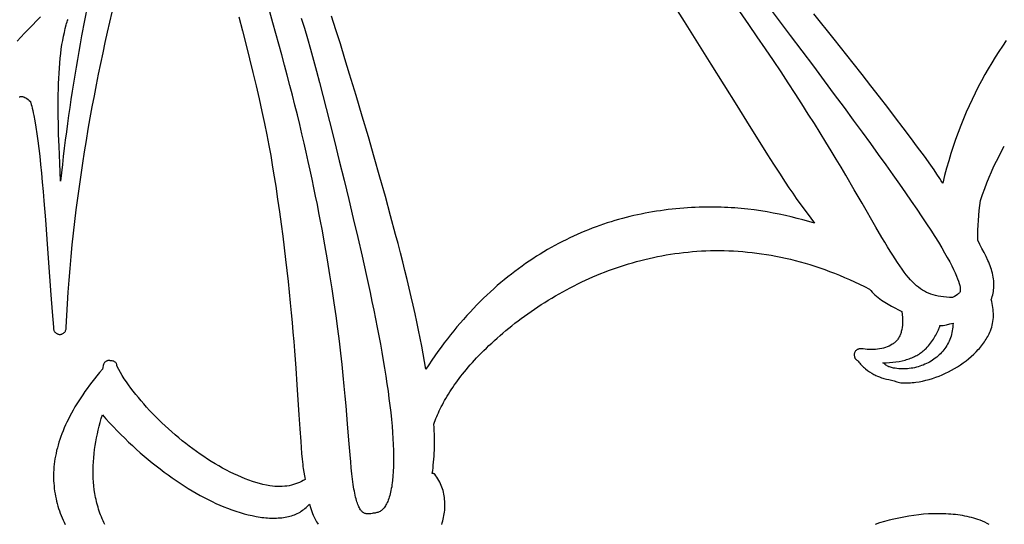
# Model space of a CAD drawing. Extents: x 0 to 113, y 52 to 137.
# Tile 20 of 25: x 45 to 67, y 91 to 102. Entities that reach past the tile are written whole.
import ezdxf

# ---------------------------------------------------------------- set-up
doc = ezdxf.new("R2010")
doc.units = 0
doc.header["$MEASUREMENT"] = 0

msp = doc.modelspace()

# ---------------------------------------------------------------- linework, layer by layer
for points in [[(46.815, 102.377), (46.748, 102.043), (46.683, 101.705), (46.652, 101.534), (46.621, 101.362), (46.59, 101.189), (46.561, 101.015), (46.532, 100.841), (46.503, 100.665), (46.475, 100.489), (46.448, 100.312), (46.422, 100.135), (46.397, 99.957), (46.372, 99.778), (46.348, 99.599), (46.324, 99.419), (46.302, 99.24), (46.28, 99.059), (46.26, 98.879), (46.24, 98.698), (46.221, 98.518), (46.21, 98.718), (46.201, 98.9), (46.186, 99.283), (46.177, 99.541), (46.171, 99.798), (46.169, 99.924), (46.168, 100.05), (46.168, 100.174), (46.168, 100.297), (46.17, 100.419), (46.173, 100.539), (46.176, 100.657), (46.181, 100.773), (46.187, 100.888), (46.194, 101), (46.203, 101.11), (46.212, 101.217), (46.223, 101.318), (46.236, 101.417), (46.251, 101.513), (46.267, 101.606), (46.284, 101.696), (46.303, 101.783), (46.323, 101.866), (46.343, 101.947), (46.353, 101.98), (46.363, 102.011), (46.374, 102.04), (46.385, 102.067)], [(61.706, 102.445), (62.259, 101.713), (62.766, 101.039), (63.002, 100.722), (63.227, 100.42), (63.441, 100.13), (63.644, 99.854), (63.838, 99.59), (64.021, 99.339), (64.194, 99.1), (64.358, 98.872), (64.512, 98.656), (64.657, 98.451), (64.793, 98.257), (64.92, 98.073), (65.039, 97.899), (65.15, 97.735), (65.253, 97.581), (65.348, 97.436), (65.435, 97.3), (65.515, 97.172), (65.587, 97.053), (65.652, 96.941), (65.711, 96.838), (65.763, 96.742), (65.81, 96.654), (65.85, 96.573), (65.884, 96.499), (65.914, 96.432), (65.938, 96.371), (65.958, 96.317), (65.973, 96.269), (65.984, 96.227), (65.991, 96.191), (65.994, 96.161), (65.995, 96.136), (65.995, 96.116), (65.993, 96.1), (65.99, 96.087), (65.985, 96.076), (65.978, 96.066), (65.97, 96.057), (65.959, 96.047), (65.949, 96.038), (65.937, 96.029), (65.905, 96.007), (65.867, 95.984), (65.828, 95.959), (65.758, 95.962), (65.691, 95.967), (65.627, 95.973), (65.566, 95.981), (65.509, 95.991), (65.453, 96.003), (65.4, 96.017), (65.349, 96.033), (65.3, 96.052), (65.252, 96.073), (65.206, 96.097), (65.162, 96.123), (65.118, 96.152), (65.074, 96.184), (65.032, 96.219), (64.989, 96.258), (64.945, 96.301), (64.9, 96.349), (64.855, 96.401), (64.809, 96.457), (64.762, 96.518), (64.715, 96.583), (64.666, 96.653), (64.615, 96.727), (64.563, 96.806), (64.51, 96.89), (64.454, 96.98), (64.396, 97.074), (64.336, 97.174), (64.274, 97.279), (64.142, 97.506), (63.84, 98.03), (63.667, 98.328), (63.477, 98.65), (63.375, 98.821), (63.269, 98.999), (63.157, 99.184), (63.04, 99.375), (62.917, 99.573), (62.789, 99.778), (62.655, 99.99), (62.515, 100.21), (62.369, 100.437), (62.216, 100.671), (62.056, 100.913), (61.89, 101.163), (61.716, 101.42), (61.535, 101.685), (61.346, 101.959), (61.15, 102.24)], [(45.31, 100.367), (45.324, 100.37), (45.338, 100.372), (45.352, 100.373), (45.365, 100.373), (45.375, 100.372), (45.386, 100.371), (45.397, 100.368), (45.409, 100.365), (45.432, 100.355), (45.456, 100.343), (45.48, 100.327), (45.505, 100.31), (45.531, 100.289), (45.557, 100.267), (45.56, 100.253), (45.566, 100.232), (45.576, 100.198), (45.587, 100.159), (45.598, 100.115), (45.609, 100.067), (45.62, 100.014), (45.631, 99.958), (45.653, 99.837), (45.675, 99.703), (45.697, 99.558), (45.718, 99.402), (45.74, 99.236), (45.761, 99.061), (45.781, 98.878), (45.801, 98.688), (45.819, 98.491), (45.837, 98.29), (45.854, 98.085), (45.888, 97.667), (45.92, 97.244), (45.95, 96.823), (46.009, 96.017), (46.037, 95.647), (46.064, 95.308), (46.064, 95.29), (46.065, 95.276), (46.067, 95.262), (46.071, 95.249), (46.075, 95.236), (46.081, 95.224), (46.088, 95.212), (46.096, 95.201), (46.105, 95.191), (46.115, 95.182), (46.126, 95.174), (46.138, 95.167), (46.15, 95.161), (46.162, 95.156), (46.176, 95.153), (46.189, 95.15), (46.204, 95.15), (46.218, 95.15), (46.232, 95.153), (46.245, 95.156), (46.258, 95.161), (46.27, 95.167), (46.281, 95.174), (46.292, 95.182), (46.302, 95.191), (46.311, 95.201), (46.319, 95.212), (46.326, 95.224), (46.332, 95.236), (46.337, 95.249), (46.34, 95.262), (46.342, 95.276), (46.343, 95.29), (46.343, 95.308), (46.355, 95.565), (46.37, 95.823), (46.387, 96.081), (46.406, 96.34), (46.428, 96.599), (46.451, 96.858), (46.477, 97.116), (46.505, 97.374), (46.534, 97.632), (46.566, 97.889), (46.599, 98.145), (46.634, 98.4), (46.67, 98.654), (46.708, 98.907), (46.747, 99.159), (46.788, 99.408), (46.83, 99.657), (46.873, 99.903), (46.917, 100.147), (46.963, 100.389), (47.009, 100.628), (47.056, 100.865), (47.104, 101.1), (47.153, 101.331), (47.202, 101.56), (47.252, 101.785), (47.302, 102.008), (47.353, 102.226)], [(51.512, 102.096), (51.579, 101.873), (51.646, 101.646), (51.712, 101.413), (51.778, 101.174), (51.844, 100.93), (51.909, 100.681), (52.129, 99.823), (52.238, 99.393), (52.345, 98.965), (52.451, 98.538), (52.555, 98.115), (52.655, 97.695), (52.753, 97.279), (52.847, 96.869), (52.937, 96.466), (53.023, 96.07), (53.064, 95.875), (53.104, 95.683), (53.142, 95.492), (53.179, 95.305), (53.215, 95.119), (53.249, 94.937), (53.281, 94.757), (53.312, 94.58), (53.341, 94.406), (53.368, 94.235), (53.394, 94.068), (53.418, 93.904), (53.439, 93.743), (53.459, 93.586), (53.476, 93.433), (53.492, 93.284), (53.505, 93.138), (53.517, 92.997), (53.526, 92.861), (53.533, 92.729), (53.537, 92.601), (53.54, 92.478), (53.54, 92.36), (53.537, 92.247), (53.533, 92.139), (53.526, 92.037), (53.516, 91.94), (53.511, 91.893), (53.504, 91.848), (53.498, 91.805), (53.49, 91.763), (53.482, 91.722), (53.474, 91.683), (53.465, 91.646), (53.455, 91.61), (53.445, 91.576), (53.434, 91.543), (53.423, 91.512), (53.411, 91.483), (53.399, 91.456), (53.386, 91.43), (53.373, 91.406), (53.359, 91.384), (53.346, 91.364), (53.332, 91.345), (53.318, 91.328), (53.304, 91.312), (53.289, 91.298), (53.274, 91.285), (53.258, 91.274), (53.242, 91.264), (53.225, 91.255), (53.208, 91.247), (53.19, 91.241), (53.172, 91.236), (53.152, 91.231), (53.133, 91.228), (53.124, 91.228), (53.094, 91.221), (53.066, 91.216), (53.041, 91.212), (53.017, 91.209), (52.996, 91.208), (52.976, 91.208), (52.957, 91.209), (52.94, 91.211), (52.925, 91.214), (52.91, 91.219), (52.896, 91.225), (52.883, 91.232), (52.871, 91.24), (52.859, 91.249), (52.847, 91.26), (52.835, 91.272), (52.824, 91.285), (52.813, 91.301), (52.801, 91.318), (52.79, 91.338), (52.779, 91.361), (52.768, 91.385), (52.757, 91.412), (52.746, 91.441), (52.735, 91.472), (52.725, 91.505), (52.715, 91.541), (52.705, 91.579), (52.696, 91.62), (52.687, 91.663), (52.678, 91.708), (52.669, 91.755), (52.653, 91.857), (52.639, 91.968), (52.625, 92.088), (52.611, 92.217), (52.598, 92.355), (52.585, 92.502), (52.559, 92.824), (52.53, 93.184), (52.496, 93.581), (52.477, 93.794), (52.456, 94.016), (52.433, 94.248), (52.407, 94.49), (52.379, 94.741), (52.348, 95.002), (52.314, 95.274), (52.277, 95.555), (52.236, 95.846), (52.191, 96.148), (52.142, 96.461), (52.089, 96.784), (52.031, 97.118), (51.968, 97.462), (51.935, 97.639), (51.9, 97.818), (51.864, 98), (51.827, 98.184), (51.788, 98.371), (51.748, 98.562), (51.706, 98.754), (51.663, 98.95), (51.619, 99.149), (51.573, 99.35), (51.525, 99.554), (51.476, 99.761), (51.425, 99.971), (51.372, 100.184), (51.318, 100.4), (51.262, 100.618), (51.204, 100.84), (51.145, 101.065), (51.083, 101.292), (51.02, 101.522), (50.955, 101.756), (50.888, 101.992), (50.819, 102.231)], [(59.773, 102.262), (59.925, 102.024), (60.075, 101.788), (60.223, 101.552), (60.515, 101.085), (61.081, 100.175), (61.355, 99.735), (61.625, 99.306), (61.758, 99.097), (61.889, 98.891), (62.02, 98.689), (62.15, 98.491), (62.231, 98.369), (62.312, 98.252), (62.392, 98.138), (62.472, 98.028), (62.63, 97.811), (62.788, 97.594), (62.664, 97.63), (62.538, 97.665), (62.411, 97.698), (62.282, 97.73), (62.151, 97.76), (62.018, 97.789), (61.884, 97.815), (61.748, 97.84), (61.61, 97.862), (61.469, 97.882), (61.327, 97.9), (61.183, 97.915), (61.11, 97.922), (61.037, 97.927), (60.963, 97.932), (60.889, 97.937), (60.814, 97.94), (60.738, 97.943), (60.662, 97.945), (60.586, 97.946), (60.503, 97.946), (60.42, 97.946), (60.337, 97.944), (60.254, 97.942), (60.17, 97.939), (60.086, 97.935), (60.001, 97.93), (59.916, 97.924), (59.832, 97.917), (59.746, 97.909), (59.661, 97.9), (59.575, 97.89), (59.49, 97.879), (59.404, 97.867), (59.318, 97.854), (59.231, 97.84), (59.149, 97.826), (59.066, 97.811), (58.984, 97.794), (58.901, 97.777), (58.818, 97.758), (58.735, 97.739), (58.652, 97.718), (58.569, 97.696), (58.486, 97.673), (58.403, 97.649), (58.32, 97.624), (58.238, 97.597), (58.155, 97.57), (58.072, 97.541), (57.989, 97.511), (57.906, 97.48), (57.824, 97.448), (57.741, 97.415), (57.659, 97.38), (57.577, 97.344), (57.494, 97.307), (57.412, 97.268), (57.33, 97.229), (57.249, 97.188), (57.167, 97.146), (57.086, 97.102), (57.005, 97.057), (56.924, 97.011), (56.843, 96.964), (56.763, 96.915), (56.682, 96.865), (56.602, 96.813), (56.523, 96.76), (56.443, 96.706), (56.364, 96.65), (56.285, 96.593), (56.207, 96.535), (56.129, 96.475), (56.051, 96.414), (55.973, 96.351), (55.896, 96.287), (55.82, 96.221), (55.743, 96.154), (55.667, 96.085), (55.592, 96.015), (55.517, 95.943), (55.442, 95.87), (55.368, 95.796), (55.294, 95.719), (55.221, 95.642), (55.148, 95.562), (55.076, 95.481), (55.004, 95.399), (54.933, 95.315), (54.862, 95.229), (54.792, 95.142), (54.722, 95.053), (54.653, 94.963), (54.584, 94.87), (54.516, 94.777), (54.449, 94.681), (54.382, 94.584), (54.316, 94.485), (54.251, 94.385), (54.222, 94.552), (54.191, 94.721), (54.159, 94.893), (54.124, 95.067), (54.088, 95.244), (54.051, 95.424), (54.011, 95.605), (53.97, 95.789), (53.927, 95.976), (53.883, 96.165), (53.837, 96.356), (53.79, 96.55), (53.741, 96.745), (53.69, 96.943), (53.639, 97.144), (53.585, 97.346), (53.475, 97.757), (53.359, 98.177), (53.239, 98.606), (53.114, 99.042), (52.985, 99.486), (52.851, 99.939), (52.714, 100.398), (52.573, 100.865), (52.47, 101.203), (52.37, 101.528), (52.272, 101.841), (52.177, 102.14)], [(67.008, 101.603), (66.925, 101.483), (66.844, 101.362), (66.764, 101.238), (66.686, 101.112), (66.61, 100.984), (66.535, 100.854), (66.463, 100.721), (66.392, 100.587), (66.323, 100.451), (66.256, 100.312), (66.19, 100.171), (66.127, 100.028), (66.066, 99.883), (66.007, 99.735), (65.949, 99.585), (65.894, 99.433), (65.841, 99.279), (65.791, 99.123), (65.742, 98.964), (65.696, 98.803), (65.652, 98.639), (65.61, 98.474), (65.575, 98.524), (65.543, 98.573), (65.483, 98.667), (65.421, 98.763), (65.386, 98.815), (65.348, 98.869), (65.206, 99.064), (65.058, 99.265), (64.903, 99.472), (64.742, 99.686), (64.575, 99.906), (64.401, 100.133), (64.22, 100.367), (64.033, 100.607), (63.84, 100.854), (63.64, 101.108), (63.222, 101.637), (62.779, 102.193)], [(45.778, 102.124), (45.688, 102.033), (45.6, 101.943), (45.513, 101.853), (45.429, 101.763), (45.347, 101.675), (45.266, 101.586)], [(50.137, 102.121), (50.22, 101.813), (50.3, 101.505), (50.376, 101.201), (50.449, 100.901), (50.518, 100.608), (50.583, 100.323), (50.644, 100.048), (50.7, 99.784), (50.751, 99.533), (50.798, 99.296), (50.839, 99.077), (50.874, 98.875), (50.904, 98.693), (50.949, 98.404), (50.991, 98.12), (51.031, 97.843), (51.068, 97.572), (51.103, 97.308), (51.135, 97.049), (51.165, 96.797), (51.194, 96.551), (51.22, 96.31), (51.245, 96.076), (51.267, 95.847), (51.289, 95.625), (51.308, 95.408), (51.327, 95.196), (51.344, 94.991), (51.359, 94.79), (51.388, 94.406), (51.413, 94.044), (51.457, 93.381), (51.477, 93.08), (51.498, 92.798), (51.508, 92.665), (51.519, 92.536), (51.53, 92.412), (51.542, 92.292), (51.548, 92.246), (51.554, 92.203), (51.568, 92.124), (51.582, 92.047), (51.589, 92.007), (51.595, 91.966), (51.555, 91.943), (51.514, 91.921), (51.472, 91.9), (51.429, 91.882), (51.385, 91.866), (51.339, 91.851), (51.293, 91.839), (51.245, 91.828), (51.196, 91.82), (51.146, 91.814), (51.094, 91.81), (51.041, 91.808), (50.987, 91.809), (50.932, 91.812), (50.875, 91.818), (50.817, 91.826), (50.743, 91.839), (50.668, 91.855), (50.592, 91.875), (50.514, 91.897), (50.436, 91.922), (50.357, 91.95), (50.277, 91.981), (50.196, 92.014), (50.114, 92.05), (50.032, 92.088), (49.95, 92.128), (49.867, 92.171), (49.783, 92.216), (49.7, 92.263), (49.616, 92.311), (49.533, 92.362), (49.451, 92.413), (49.37, 92.466), (49.289, 92.521), (49.209, 92.577), (49.129, 92.635), (49.05, 92.694), (48.971, 92.755), (48.893, 92.816), (48.817, 92.879), (48.741, 92.943), (48.666, 93.008), (48.592, 93.074), (48.519, 93.14), (48.448, 93.207), (48.377, 93.275), (48.309, 93.344), (48.241, 93.413), (48.176, 93.482), (48.111, 93.552), (48.049, 93.622), (47.988, 93.692), (47.93, 93.762), (47.873, 93.832), (47.818, 93.902), (47.765, 93.971), (47.715, 94.041), (47.667, 94.11), (47.621, 94.178), (47.577, 94.246), (47.536, 94.314), (47.498, 94.38), (47.462, 94.446), (47.46, 94.465), (47.458, 94.483), (47.456, 94.492), (47.453, 94.501), (47.45, 94.509), (47.444, 94.517), (47.432, 94.53), (47.419, 94.541), (47.405, 94.551), (47.39, 94.559), (47.374, 94.565), (47.357, 94.569), (47.34, 94.57), (47.322, 94.569), (47.313, 94.569), (47.309, 94.571), (47.305, 94.574), (47.301, 94.577), (47.296, 94.578), (47.283, 94.578), (47.271, 94.576), (47.259, 94.574), (47.247, 94.57), (47.236, 94.566), (47.225, 94.56), (47.215, 94.554), (47.205, 94.547), (47.196, 94.539), (47.188, 94.53), (47.18, 94.52), (47.174, 94.51), (47.168, 94.499), (47.163, 94.488), (47.159, 94.476), (47.156, 94.464), (47.147, 94.421), (47.139, 94.385), (47.078, 94.314), (47.02, 94.243), (46.964, 94.173), (46.909, 94.103), (46.856, 94.033), (46.805, 93.964), (46.756, 93.895), (46.708, 93.826), (46.662, 93.758), (46.618, 93.69), (46.576, 93.623), (46.536, 93.556), (46.497, 93.489), (46.46, 93.423), (46.425, 93.357), (46.391, 93.291), (46.36, 93.226), (46.329, 93.162), (46.301, 93.097), (46.274, 93.033), (46.249, 92.97), (46.226, 92.907), (46.204, 92.844), (46.184, 92.782), (46.165, 92.72), (46.149, 92.659), (46.133, 92.598), (46.12, 92.538), (46.108, 92.478), (46.097, 92.418), (46.088, 92.359), (46.081, 92.301), (46.075, 92.239), (46.071, 92.178), (46.068, 92.117), (46.067, 92.057), (46.067, 91.997), (46.068, 91.938), (46.072, 91.88), (46.076, 91.822), (46.082, 91.765), (46.09, 91.708), (46.098, 91.652), (46.108, 91.597), (46.12, 91.542), (46.132, 91.488), (46.146, 91.434), (46.161, 91.381), (46.178, 91.328), (46.195, 91.276), (46.214, 91.225), (46.233, 91.174), (46.254, 91.124), (46.276, 91.074), (46.298, 91.025), (46.322, 90.977)], [(54.598, 90.974), (54.61, 91.013), (54.621, 91.053), (54.631, 91.092), (54.639, 91.131), (54.647, 91.171), (54.653, 91.211), (54.659, 91.25), (54.663, 91.29), (54.666, 91.33), (54.668, 91.369), (54.668, 91.409), (54.667, 91.448), (54.666, 91.487), (54.662, 91.527), (54.658, 91.566), (54.652, 91.605), (54.645, 91.643), (54.636, 91.682), (54.626, 91.72), (54.614, 91.758), (54.601, 91.795), (54.587, 91.832), (54.571, 91.869), (54.554, 91.905), (54.535, 91.941), (54.514, 91.977), (54.492, 92.012), (54.468, 92.047), (54.443, 92.081), (54.438, 92.086), (54.432, 92.089), (54.426, 92.091), (54.419, 92.092), (54.404, 92.094), (54.397, 92.096), (54.391, 92.098), (54.399, 92.159), (54.407, 92.22), (54.413, 92.282), (54.419, 92.346), (54.425, 92.41), (54.429, 92.475), (54.433, 92.541), (54.436, 92.609), (54.437, 92.677), (54.439, 92.746), (54.439, 92.816), (54.438, 92.887), (54.436, 92.959), (54.434, 93.031), (54.43, 93.105), (54.426, 93.18), (54.439, 93.22), (54.454, 93.261), (54.47, 93.302), (54.487, 93.344), (54.505, 93.387), (54.524, 93.43), (54.544, 93.473), (54.566, 93.518), (54.588, 93.562), (54.612, 93.607), (54.636, 93.653), (54.662, 93.699), (54.688, 93.746), (54.716, 93.793), (54.745, 93.84), (54.775, 93.888), (54.807, 93.936), (54.839, 93.984), (54.872, 94.033), (54.907, 94.082), (54.943, 94.131), (54.98, 94.18), (55.018, 94.23), (55.057, 94.28), (55.097, 94.33), (55.139, 94.38), (55.182, 94.43), (55.226, 94.481), (55.271, 94.531), (55.317, 94.582), (55.364, 94.633), (55.413, 94.684), (55.467, 94.739), (55.523, 94.794), (55.579, 94.85), (55.637, 94.905), (55.696, 94.96), (55.756, 95.015), (55.818, 95.07), (55.88, 95.124), (55.943, 95.179), (56.008, 95.233), (56.074, 95.287), (56.14, 95.34), (56.208, 95.394), (56.277, 95.447), (56.347, 95.499), (56.417, 95.551), (56.489, 95.603), (56.562, 95.654), (56.636, 95.704), (56.71, 95.754), (56.786, 95.804), (56.862, 95.853), (56.94, 95.901), (57.018, 95.948), (57.098, 95.995), (57.178, 96.041), (57.259, 96.087), (57.341, 96.131), (57.423, 96.175), (57.507, 96.218), (57.591, 96.26), (57.676, 96.302), (57.758, 96.34), (57.84, 96.377), (57.923, 96.414), (58.007, 96.45), (58.092, 96.484), (58.177, 96.518), (58.263, 96.551), (58.349, 96.582), (58.437, 96.613), (58.524, 96.643), (58.613, 96.671), (58.702, 96.699), (58.792, 96.725), (58.882, 96.751), (58.973, 96.775), (59.065, 96.798), (59.157, 96.819), (59.25, 96.84), (59.343, 96.859), (59.437, 96.878), (59.532, 96.894), (59.627, 96.91), (59.722, 96.924), (59.819, 96.937), (59.915, 96.949), (60.012, 96.959), (60.11, 96.968), (60.208, 96.975), (60.307, 96.982), (60.406, 96.986), (60.506, 96.989), (60.606, 96.991), (60.706, 96.991), (60.807, 96.99), (60.909, 96.987), (61.011, 96.982), (61.113, 96.976), (61.216, 96.969), (61.319, 96.959), (61.422, 96.949), (61.526, 96.936), (61.63, 96.922), (61.735, 96.906), (61.84, 96.888), (61.945, 96.869), (62.051, 96.848), (62.157, 96.825), (62.263, 96.8), (62.37, 96.773), (62.477, 96.745), (62.584, 96.715), (62.692, 96.683), (62.8, 96.649), (62.908, 96.613), (63.016, 96.575), (63.125, 96.535), (63.234, 96.493), (63.343, 96.449), (63.452, 96.403), (63.562, 96.356), (63.671, 96.306), (63.781, 96.254), (63.892, 96.2), (64.002, 96.143), (64.016, 96.129), (64.03, 96.114), (64.059, 96.081), (64.087, 96.048), (64.102, 96.034), (64.116, 96.02), (64.152, 95.989), (64.189, 95.959), (64.226, 95.931), (64.263, 95.905), (64.3, 95.88), (64.337, 95.856), (64.374, 95.834), (64.412, 95.812), (64.486, 95.771), (64.561, 95.731), (64.635, 95.691), (64.71, 95.651), (64.718, 95.585), (64.724, 95.523), (64.726, 95.464), (64.726, 95.408), (64.724, 95.355), (64.718, 95.305), (64.711, 95.258), (64.706, 95.236), (64.7, 95.214), (64.694, 95.193), (64.688, 95.173), (64.68, 95.153), (64.672, 95.134), (64.664, 95.116), (64.655, 95.098), (64.646, 95.081), (64.635, 95.065), (64.625, 95.049), (64.613, 95.034), (64.602, 95.019), (64.589, 95.005), (64.577, 94.992), (64.563, 94.98), (64.549, 94.968), (64.535, 94.956), (64.519, 94.944), (64.502, 94.933), (64.468, 94.912), (64.431, 94.894), (64.392, 94.877), (64.352, 94.863), (64.311, 94.85), (64.268, 94.84), (64.224, 94.832), (64.18, 94.825), (64.135, 94.821), (64.089, 94.818), (64.044, 94.817), (63.998, 94.819), (63.952, 94.822), (63.907, 94.826), (63.862, 94.833), (63.854, 94.834), (63.845, 94.833), (63.836, 94.832), (63.827, 94.833), (63.816, 94.834), (63.805, 94.835), (63.795, 94.834), (63.784, 94.833), (63.773, 94.832), (63.762, 94.829), (63.752, 94.826), (63.742, 94.822), (63.732, 94.817), (63.722, 94.811), (63.713, 94.805), (63.705, 94.798), (63.694, 94.786), (63.685, 94.774), (63.677, 94.76), (63.67, 94.745), (63.67, 94.736), (63.667, 94.724), (63.666, 94.712), (63.665, 94.7), (63.666, 94.687), (63.668, 94.675), (63.67, 94.663), (63.674, 94.651), (63.679, 94.64), (63.679, 94.631), (63.688, 94.622), (63.688, 94.613), (63.696, 94.613), (63.702, 94.606), (63.709, 94.599), (63.722, 94.586), (63.736, 94.574), (63.749, 94.561), (63.767, 94.537), (63.787, 94.515), (63.806, 94.493), (63.827, 94.472), (63.847, 94.452), (63.868, 94.432), (63.889, 94.413), (63.911, 94.395), (63.956, 94.36), (64.002, 94.328), (64.049, 94.298), (64.098, 94.27), (64.119, 94.26), (64.139, 94.25), (64.18, 94.232), (64.222, 94.216), (64.264, 94.2), (64.291, 94.191), (64.318, 94.182), (64.345, 94.175), (64.372, 94.169), (64.426, 94.157), (64.483, 94.147), (64.512, 94.14), (64.542, 94.131), (64.6, 94.112), (64.629, 94.102), (64.658, 94.094), (64.688, 94.089), (64.703, 94.087), (64.719, 94.086), (64.756, 94.085), (64.793, 94.085), (64.83, 94.085), (64.867, 94.087), (64.904, 94.089), (64.942, 94.092), (64.979, 94.096), (65.016, 94.1), (65.091, 94.111), (65.165, 94.125), (65.239, 94.142), (65.312, 94.162), (65.385, 94.184), (65.458, 94.208), (65.529, 94.235), (65.6, 94.265), (65.67, 94.296), (65.738, 94.329), (65.806, 94.365), (65.872, 94.402), (65.937, 94.441), (66, 94.482), (66.062, 94.525), (66.122, 94.57), (66.18, 94.616), (66.237, 94.664), (66.291, 94.713), (66.343, 94.764), (66.392, 94.817), (66.416, 94.844), (66.439, 94.871), (66.462, 94.899), (66.483, 94.927), (66.505, 94.956), (66.525, 94.985), (66.544, 95.014), (66.563, 95.044), (66.581, 95.074), (66.598, 95.104), (66.615, 95.135), (66.63, 95.166), (66.645, 95.197), (66.658, 95.229), (66.674, 95.269), (66.687, 95.31), (66.698, 95.351), (66.707, 95.393), (66.714, 95.435), (66.719, 95.478), (66.723, 95.52), (66.724, 95.563), (66.723, 95.607), (66.721, 95.65), (66.717, 95.694), (66.712, 95.738), (66.705, 95.782), (66.697, 95.826), (66.687, 95.87), (66.676, 95.915), (66.688, 95.949), (66.699, 95.984), (66.708, 96.019), (66.716, 96.055), (66.723, 96.091), (66.728, 96.129), (66.731, 96.167), (66.734, 96.205), (66.734, 96.245), (66.733, 96.285), (66.731, 96.325), (66.727, 96.367), (66.721, 96.409), (66.713, 96.451), (66.704, 96.495), (66.693, 96.539), (66.683, 96.576), (66.67, 96.614), (66.656, 96.653), (66.64, 96.692), (66.622, 96.733), (66.604, 96.775), (66.563, 96.86), (66.519, 96.948), (66.472, 97.037), (66.425, 97.126), (66.379, 97.216), (66.379, 97.327), (66.381, 97.437), (66.387, 97.546), (66.394, 97.655), (66.403, 97.764), (66.414, 97.872), (66.427, 97.979), (66.44, 98.087), (66.485, 98.221), (66.532, 98.351), (66.58, 98.479), (66.63, 98.603), (66.682, 98.723), (66.735, 98.841), (66.79, 98.956), (66.847, 99.067), (66.905, 99.175), (66.964, 99.281)], [(47.193, 90.975), (47.173, 91.017), (47.153, 91.059), (47.135, 91.101), (47.117, 91.144), (47.101, 91.186), (47.085, 91.228), (47.07, 91.271), (47.056, 91.313), (47.043, 91.356), (47.031, 91.398), (47.019, 91.441), (47.008, 91.483), (46.999, 91.526), (46.99, 91.568), (46.974, 91.653), (46.961, 91.738), (46.95, 91.823), (46.943, 91.908), (46.938, 91.993), (46.935, 92.084), (46.934, 92.175), (46.937, 92.265), (46.941, 92.354), (46.948, 92.443), (46.957, 92.532), (46.968, 92.62), (46.981, 92.707), (46.996, 92.794), (47.013, 92.88), (47.031, 92.965), (47.05, 93.05), (47.07, 93.134), (47.092, 93.218), (47.115, 93.3), (47.139, 93.382), (47.218, 93.293), (47.299, 93.206), (47.38, 93.119), (47.462, 93.034), (47.545, 92.95), (47.629, 92.868), (47.713, 92.787), (47.798, 92.708), (47.883, 92.63), (47.97, 92.553), (48.056, 92.478), (48.143, 92.405), (48.23, 92.333), (48.318, 92.263), (48.406, 92.195), (48.494, 92.128), (48.582, 92.064), (48.67, 92.001), (48.759, 91.94), (48.847, 91.881), (48.936, 91.823), (49.024, 91.768), (49.112, 91.715), (49.2, 91.664), (49.288, 91.615), (49.375, 91.568), (49.462, 91.523), (49.549, 91.481), (49.635, 91.44), (49.721, 91.402), (49.806, 91.367), (49.891, 91.333), (49.984, 91.299), (50.076, 91.268), (50.166, 91.239), (50.256, 91.213), (50.345, 91.19), (50.433, 91.17), (50.519, 91.153), (50.604, 91.139), (50.646, 91.133), (50.687, 91.128), (50.729, 91.124), (50.769, 91.121), (50.81, 91.118), (50.85, 91.117), (50.89, 91.116), (50.929, 91.116), (50.968, 91.117), (51.006, 91.119), (51.044, 91.122), (51.082, 91.125), (51.119, 91.13), (51.156, 91.135), (51.192, 91.141), (51.228, 91.149), (51.263, 91.157), (51.297, 91.167), (51.33, 91.178), (51.362, 91.19), (51.393, 91.203), (51.424, 91.218), (51.454, 91.233), (51.483, 91.25), (51.511, 91.268), (51.539, 91.287), (51.566, 91.307), (51.592, 91.328), (51.618, 91.35), (51.643, 91.373), (51.667, 91.397), (51.691, 91.421), (51.712, 91.35), (51.735, 91.281), (51.76, 91.215), (51.773, 91.183), (51.787, 91.152), (51.801, 91.121), (51.816, 91.092), (51.831, 91.062), (51.847, 91.034), (51.864, 91.007), (51.881, 90.98)], [(66.631, 90.974), (66.584, 91.001), (66.535, 91.026), (66.484, 91.049), (66.431, 91.07), (66.385, 91.086), (66.339, 91.101), (66.291, 91.115), (66.243, 91.128), (66.195, 91.14), (66.146, 91.151), (66.096, 91.161), (66.045, 91.17), (65.995, 91.178), (65.943, 91.186), (65.892, 91.192), (65.839, 91.198), (65.787, 91.203), (65.734, 91.206), (65.681, 91.209), (65.627, 91.211), (65.573, 91.213), (65.519, 91.213), (65.465, 91.213), (65.41, 91.212), (65.356, 91.21), (65.301, 91.207), (65.191, 91.199), (65.082, 91.189), (64.972, 91.175), (64.862, 91.159), (64.754, 91.14), (64.645, 91.118), (64.538, 91.095), (64.432, 91.068), (64.328, 91.04), (64.224, 91.009), (64.123, 90.976)]]:
    msp.add_lwpolyline(points)
msp.add_lwpolyline([(65.837, 95.396), (65.835, 95.353), (65.832, 95.311), (65.827, 95.269), (65.821, 95.229), (65.813, 95.189), (65.804, 95.15), (65.793, 95.112), (65.78, 95.075), (65.767, 95.039), (65.752, 95.003), (65.735, 94.969), (65.717, 94.935), (65.698, 94.903), (65.678, 94.871), (65.657, 94.84), (65.634, 94.81), (65.61, 94.781), (65.586, 94.753), (65.56, 94.726), (65.533, 94.7), (65.505, 94.675), (65.477, 94.651), (65.447, 94.627), (65.417, 94.605), (65.385, 94.584), (65.353, 94.564), (65.321, 94.544), (65.287, 94.526), (65.253, 94.509), (65.218, 94.493), (65.183, 94.478), (65.147, 94.464), (65.108, 94.45), (65.07, 94.438), (65.031, 94.428), (64.993, 94.419), (64.954, 94.411), (64.915, 94.405), (64.876, 94.399), (64.837, 94.396), (64.798, 94.393), (64.759, 94.392), (64.72, 94.392), (64.681, 94.394), (64.642, 94.396), (64.603, 94.4), (64.565, 94.405), (64.526, 94.411), (64.504, 94.417), (64.482, 94.423), (64.439, 94.437), (64.429, 94.441), (64.419, 94.445), (64.399, 94.454), (64.381, 94.465), (64.363, 94.478), (64.328, 94.503), (64.309, 94.515), (64.29, 94.525), (64.366, 94.527), (64.439, 94.531), (64.511, 94.537), (64.582, 94.546), (64.65, 94.557), (64.716, 94.571), (64.781, 94.587), (64.812, 94.596), (64.843, 94.605), (64.873, 94.616), (64.902, 94.626), (64.931, 94.638), (64.959, 94.65), (64.987, 94.662), (65.014, 94.676), (65.04, 94.69), (65.065, 94.704), (65.09, 94.719), (65.114, 94.735), (65.138, 94.751), (65.16, 94.768), (65.182, 94.786), (65.203, 94.804), (65.223, 94.823), (65.243, 94.842), (65.269, 94.87), (65.294, 94.899), (65.318, 94.928), (65.341, 94.957), (65.363, 94.986), (65.384, 95.016), (65.404, 95.046), (65.422, 95.076), (65.44, 95.106), (65.457, 95.135), (65.488, 95.194), (65.515, 95.252), (65.54, 95.308), (65.543, 95.318), (65.545, 95.326), (65.546, 95.334), (65.549, 95.343), (65.567, 95.343), (65.585, 95.344), (65.621, 95.348), (65.657, 95.354), (65.693, 95.362), (65.765, 95.379), (65.801, 95.388), (65.837, 95.396)], close=True)

doc.saveas('drawing.dxf')
